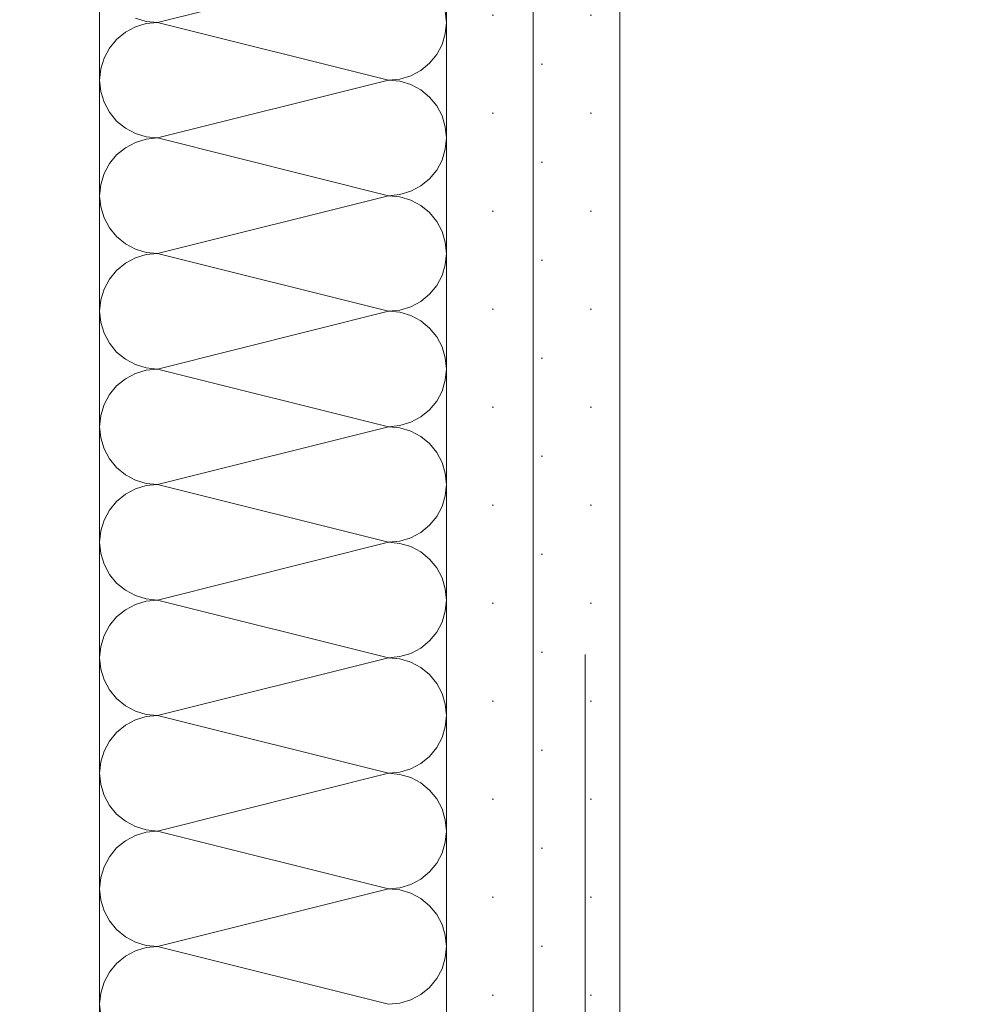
# Model space of a CAD drawing. Header units: metres. Extents: x -3.5 to 65.3, y -10.9 to 16.7.
# Tile 160 of 234: x 40.293 to 40.432, y 5.5 to 5.642. Entities that reach past the tile are written whole.
import ezdxf

# ---------------------------------------------------------------- set-up
doc = ezdxf.new("R2010")
doc.units = ezdxf.units.M
doc.header["$MEASUREMENT"] = 0
doc.linetypes.add('Untersicht', pattern=[0.04, 0.03, -0.01])
doc.linetypes.add('Wipeout_Contour', pattern=[1, 0, -1])
for name, color, linetype in [('102 - Bemaßung_ Beschriftung.Detail_ Ausschnitt', 7, 'Continuous'), ('Neubau_606 - Struktur.Wand Innen Ausbau', 7, 'Continuous'), ('Neubau_650 - Abdeckung.Fußboden Aufbau', 7, 'Continuous'), ('Neubau_653 - Abdeckung.TB Verkofferung', 7, 'Continuous')]:
    doc.layers.add(name, color=color, linetype=linetype)
doc.styles.add('ERSTELLTER_STIL_1', font='txt')
doc.dimstyles.new('ERSTELLTER_STIL__1', dxfattribs={"dimtxt": 0.04, "dimasz": 0.02128, "dimexe": 0.18, "dimexo": 0.0625, "dimgap": 0, "dimtad": 1, "dimtih": 1, "dimtoh": 1, "dimzin": 0, "dimdsep": 46, "dimtxsty": 'ERSTELLTER_STIL_1', "dimblk": 'ARROWHEAD_2', "dimblk1": 'ARROWHEAD_2', "dimblk2": 'ARROWHEAD_2', "dimcen": 0.09, "dimse1": 1, "dimse2": 1, "dimclrd": 7, "dimclre": 7, "dimclrt": 7, "dimazin": 0, "dimtfac": 1, "dimtdec": 4, "dimtmove": 0, "dimatfit": 3, "dimfxl": 1, "dimtolj": 1, "dimtzin": 0, "dimarcsym": 0})
doc.dimstyles.new('ERSTELLTER_STIL__3', dxfattribs={"dimtxt": 0.04, "dimasz": 0.02128, "dimexe": 0.18, "dimexo": 0.0625, "dimgap": 0, "dimtad": 1, "dimzin": 0, "dimdsep": 46, "dimtxsty": 'ERSTELLTER_STIL_1', "dimblk": 'ARROWHEAD_2', "dimblk1": 'ARROWHEAD_2', "dimblk2": 'ARROWHEAD_2', "dimcen": 0.09, "dimse1": 1, "dimse2": 1, "dimclrd": 7, "dimclre": 7, "dimclrt": 7, "dimazin": 0, "dimtfac": 1, "dimtdec": 4, "dimtmove": 0, "dimatfit": 3, "dimfxl": 1, "dimtolj": 1, "dimtzin": 0, "dimarcsym": 0})
pattern_1 = [(45, (0, 0), (-0.0070710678, 0.0070710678), [0, -0.01])]

# ---------------------------------------------------------------- blocks, each defined once
blk = doc.blocks.new('*X7')
at = {"layer": 'Neubau_606 - Struktur.Wand Innen Ausbau', "color": 7, "linetype": 'Continuous', "lineweight": 5}
for p, q in [((40.34664, 5.64999), (40.31331, 5.64165)), ((40.35497, 5.64165), (40.35481, 5.64328)), ((40.31012, 5.64229), (40.31168, 5.64181)), ((40.31168, 5.64149), (40.31012, 5.64102)), ((40.31168, 5.64181), (40.31331, 5.64165)), ((40.31331, 5.64165), (40.31168, 5.64149)), ((40.34664, 5.63332), (40.31331, 5.64165)), ((40.35481, 5.64003), (40.35497, 5.64165)), ((40.30868, 5.64025), (40.30741, 5.63921)), ((40.31012, 5.64102), (40.30868, 5.64025)), ((40.35434, 5.63847), (40.35481, 5.64003)), ((40.30741, 5.63921), (40.30638, 5.63795)), ((40.30638, 5.63795), (40.30561, 5.63651)), ((40.35357, 5.63702), (40.35434, 5.63847)), ((40.30561, 5.63651), (40.30513, 5.63495)), ((40.35127, 5.63473), (40.35253, 5.63576)), ((40.35253, 5.63576), (40.35357, 5.63702)), ((40.30513, 5.63495), (40.30497, 5.63332)), ((40.34983, 5.63396), (40.35127, 5.63473)), ((40.30497, 5.63332), (40.30513, 5.6317)), ((40.34664, 5.63332), (40.31331, 5.62499)), ((40.34664, 5.63332), (40.34827, 5.63348)), ((40.34827, 5.63316), (40.34664, 5.63332)), ((40.34827, 5.63348), (40.34983, 5.63396)), ((40.34983, 5.63269), (40.34827, 5.63316)), ((40.30513, 5.6317), (40.30561, 5.63013)), ((40.35127, 5.63192), (40.34983, 5.63269)), ((40.35253, 5.63088), (40.35127, 5.63192)), ((40.30561, 5.63013), (40.30638, 5.62869)), ((40.35357, 5.62962), (40.35253, 5.63088)), ((40.30638, 5.62869), (40.30741, 5.62743)), ((40.35434, 5.62818), (40.35357, 5.62962)), ((40.30741, 5.62743), (40.30868, 5.62639)), ((40.35481, 5.62661), (40.35434, 5.62818)), ((40.30868, 5.62639), (40.31012, 5.62562)), ((40.35497, 5.62499), (40.35481, 5.62661)), ((40.31012, 5.62435), (40.30868, 5.62358)), ((40.31012, 5.62562), (40.31168, 5.62515)), ((40.31168, 5.62483), (40.31012, 5.62435)), ((40.31168, 5.62515), (40.31331, 5.62499)), ((40.31331, 5.62499), (40.31168, 5.62483)), ((40.34664, 5.61665), (40.31331, 5.62499)), ((40.35481, 5.62336), (40.35497, 5.62499)), ((40.30868, 5.62358), (40.30741, 5.62255)), ((40.35434, 5.6218), (40.35481, 5.62336)), ((40.30741, 5.62255), (40.30638, 5.62128)), ((40.35357, 5.62036), (40.35434, 5.6218)), ((40.30638, 5.62128), (40.30561, 5.61984)), ((40.35253, 5.6191), (40.35357, 5.62036)), ((40.30561, 5.61984), (40.30513, 5.61828)), ((40.35127, 5.61806), (40.35253, 5.6191)), ((40.30513, 5.61828), (40.30497, 5.61665)), ((40.34827, 5.61681), (40.34983, 5.61729)), ((40.34983, 5.61729), (40.35127, 5.61806)), ((40.30497, 5.61665), (40.30513, 5.61503)), ((40.34664, 5.61665), (40.31331, 5.60832)), ((40.34664, 5.61665), (40.34827, 5.61681)), ((40.34827, 5.61649), (40.34664, 5.61665)), ((40.34983, 5.61602), (40.34827, 5.61649)), ((40.35127, 5.61525), (40.34983, 5.61602)), ((40.30513, 5.61503), (40.30561, 5.61347)), ((40.35253, 5.61421), (40.35127, 5.61525)), ((40.30561, 5.61347), (40.30638, 5.61202)), ((40.35357, 5.61295), (40.35253, 5.61421)), ((40.35434, 5.61151), (40.35357, 5.61295)), ((40.30638, 5.61202), (40.30741, 5.61076)), ((40.30741, 5.61076), (40.30868, 5.60973)), ((40.35481, 5.60995), (40.35434, 5.61151)), ((40.30868, 5.60973), (40.31012, 5.60896)), ((40.31012, 5.60896), (40.31168, 5.60848)), ((40.35497, 5.60832), (40.35481, 5.60995)), ((40.31012, 5.60769), (40.30868, 5.60692)), ((40.31168, 5.60816), (40.31012, 5.60769)), ((40.31168, 5.60848), (40.31331, 5.60832)), ((40.31331, 5.60832), (40.31168, 5.60816)), ((40.34664, 5.59999), (40.31331, 5.60832)), ((40.35481, 5.6067), (40.35497, 5.60832)), ((40.30741, 5.60588), (40.30638, 5.60462)), ((40.30868, 5.60692), (40.30741, 5.60588)), ((40.35434, 5.60513), (40.35481, 5.6067)), ((40.30638, 5.60462), (40.30561, 5.60318)), ((40.35357, 5.60369), (40.35434, 5.60513)), ((40.30561, 5.60318), (40.30513, 5.60161)), ((40.35253, 5.60243), (40.35357, 5.60369)), ((40.30513, 5.60161), (40.30497, 5.59999)), ((40.35127, 5.60139), (40.35253, 5.60243)), ((40.34827, 5.60015), (40.34983, 5.60062)), ((40.34983, 5.60062), (40.35127, 5.60139)), ((40.30497, 5.59999), (40.30513, 5.59836)), ((40.34664, 5.59999), (40.31331, 5.59165)), ((40.34664, 5.59999), (40.34827, 5.60015)), ((40.34827, 5.59983), (40.34664, 5.59999)), ((40.34983, 5.59935), (40.34827, 5.59983)), ((40.35127, 5.59858), (40.34983, 5.59935)), ((40.30513, 5.59836), (40.30561, 5.5968)), ((40.35253, 5.59755), (40.35127, 5.59858)), ((40.35357, 5.59628), (40.35253, 5.59755)), ((40.30561, 5.5968), (40.30638, 5.59536)), ((40.35434, 5.59484), (40.35357, 5.59628)), ((40.30638, 5.59536), (40.30741, 5.5941)), ((40.35481, 5.59328), (40.35434, 5.59484)), ((40.30741, 5.5941), (40.30868, 5.59306)), ((40.30868, 5.59306), (40.31012, 5.59229)), ((40.35497, 5.59165), (40.35481, 5.59328)), ((40.31012, 5.59229), (40.31168, 5.59181)), ((40.31168, 5.59181), (40.31331, 5.59165)), ((40.31331, 5.59165), (40.31168, 5.59149)), ((40.34664, 5.58332), (40.31331, 5.59165)), ((40.35481, 5.59003), (40.35497, 5.59165)), ((40.30868, 5.59025), (40.30741, 5.58921)), ((40.31012, 5.59102), (40.30868, 5.59025)), ((40.31168, 5.59149), (40.31012, 5.59102)), ((40.30741, 5.58921), (40.30638, 5.58795)), ((40.35434, 5.58847), (40.35481, 5.59003)), ((40.30638, 5.58795), (40.30561, 5.58651)), ((40.35357, 5.58702), (40.35434, 5.58847)), ((40.30561, 5.58651), (40.30513, 5.58495)), ((40.35253, 5.58576), (40.35357, 5.58702)), ((40.30513, 5.58495), (40.30497, 5.58332)), ((40.34983, 5.58396), (40.35127, 5.58473)), ((40.35127, 5.58473), (40.35253, 5.58576)), ((40.30497, 5.58332), (40.30513, 5.5817)), ((40.34664, 5.58332), (40.31331, 5.57499)), ((40.34664, 5.58332), (40.34827, 5.58348)), ((40.34827, 5.58316), (40.34664, 5.58332)), ((40.34827, 5.58348), (40.34983, 5.58396)), ((40.34983, 5.58269), (40.34827, 5.58316)), ((40.30513, 5.5817), (40.30561, 5.58013)), ((40.35127, 5.58192), (40.34983, 5.58269)), ((40.35253, 5.58088), (40.35127, 5.58192)), ((40.35357, 5.57962), (40.35253, 5.58088)), ((40.30561, 5.58013), (40.30638, 5.57869)), ((40.35434, 5.57818), (40.35357, 5.57962)), ((40.30638, 5.57869), (40.30741, 5.57743)), ((40.35481, 5.57661), (40.35434, 5.57818)), ((40.30741, 5.57743), (40.30868, 5.57639)), ((40.30868, 5.57639), (40.31012, 5.57562)), ((40.35497, 5.57499), (40.35481, 5.57661)), ((40.31012, 5.57562), (40.31168, 5.57515)), ((40.31168, 5.57483), (40.31012, 5.57435)), ((40.31168, 5.57515), (40.31331, 5.57499)), ((40.31331, 5.57499), (40.31168, 5.57483)), ((40.34664, 5.56665), (40.31331, 5.57499)), ((40.35481, 5.57336), (40.35497, 5.57499)), ((40.30868, 5.57358), (40.30741, 5.57255)), ((40.31012, 5.57435), (40.30868, 5.57358)), ((40.35434, 5.5718), (40.35481, 5.57336)), ((40.30741, 5.57255), (40.30638, 5.57128)), ((40.35357, 5.57036), (40.35434, 5.5718)), ((40.30638, 5.57128), (40.30561, 5.56984)), ((40.35253, 5.5691), (40.35357, 5.57036)), ((40.30561, 5.56984), (40.30513, 5.56828)), ((40.35127, 5.56806), (40.35253, 5.5691)), ((40.30513, 5.56828), (40.30497, 5.56665)), ((40.34983, 5.56729), (40.35127, 5.56806)), ((40.30497, 5.56665), (40.30513, 5.56503)), ((40.34664, 5.56665), (40.31331, 5.55832)), ((40.34664, 5.56665), (40.34827, 5.56681)), ((40.34827, 5.56649), (40.34664, 5.56665)), ((40.34827, 5.56681), (40.34983, 5.56729)), ((40.34983, 5.56602), (40.34827, 5.56649)), ((40.30513, 5.56503), (40.30561, 5.56347)), ((40.35127, 5.56525), (40.34983, 5.56602)), ((40.35253, 5.56421), (40.35127, 5.56525)), ((40.30561, 5.56347), (40.30638, 5.56202)), ((40.35357, 5.56295), (40.35253, 5.56421)), ((40.30638, 5.56202), (40.30741, 5.56076)), ((40.35434, 5.56151), (40.35357, 5.56295)), ((40.30741, 5.56076), (40.30868, 5.55973)), ((40.35481, 5.55995), (40.35434, 5.56151)), ((40.30868, 5.55973), (40.31012, 5.55896)), ((40.35497, 5.55832), (40.35481, 5.55995)), ((40.31012, 5.55769), (40.30868, 5.55692)), ((40.31012, 5.55896), (40.31168, 5.55848)), ((40.31168, 5.55816), (40.31012, 5.55769)), ((40.31168, 5.55848), (40.31331, 5.55832)), ((40.31331, 5.55832), (40.31168, 5.55816)), ((40.34664, 5.54999), (40.31331, 5.55832)), ((40.35481, 5.5567), (40.35497, 5.55832)), ((40.30868, 5.55692), (40.30741, 5.55588)), ((40.35434, 5.55513), (40.35481, 5.5567)), ((40.30741, 5.55588), (40.30638, 5.55462)), ((40.35357, 5.55369), (40.35434, 5.55513)), ((40.30638, 5.55462), (40.30561, 5.55318)), ((40.35253, 5.55243), (40.35357, 5.55369)), ((40.30561, 5.55318), (40.30513, 5.55161)), ((40.35127, 5.55139), (40.35253, 5.55243)), ((40.30513, 5.55161), (40.30497, 5.54999)), ((40.34827, 5.55015), (40.34983, 5.55062)), ((40.34983, 5.55062), (40.35127, 5.55139)), ((40.30497, 5.54999), (40.30513, 5.54836)), ((40.34664, 5.54999), (40.31331, 5.54165)), ((40.34664, 5.54999), (40.34827, 5.55015)), ((40.34827, 5.54983), (40.34664, 5.54999)), ((40.34983, 5.54935), (40.34827, 5.54983)), ((40.35127, 5.54858), (40.34983, 5.54935)), ((40.30513, 5.54836), (40.30561, 5.5468)), ((40.35253, 5.54755), (40.35127, 5.54858)), ((40.30561, 5.5468), (40.30638, 5.54536)), ((40.35357, 5.54628), (40.35253, 5.54755)), ((40.35434, 5.54484), (40.35357, 5.54628)), ((40.30638, 5.54536), (40.30741, 5.5441)), ((40.35481, 5.54328), (40.35434, 5.54484)), ((40.30741, 5.5441), (40.30868, 5.54306)), ((40.30868, 5.54306), (40.31012, 5.54229)), ((40.31012, 5.54229), (40.31168, 5.54181)), ((40.35497, 5.54165), (40.35481, 5.54328)), ((40.31012, 5.54102), (40.30868, 5.54025)), ((40.31168, 5.54149), (40.31012, 5.54102)), ((40.31168, 5.54181), (40.31331, 5.54165)), ((40.31331, 5.54165), (40.31168, 5.54149)), ((40.34664, 5.53332), (40.31331, 5.54165)), ((40.35481, 5.54003), (40.35497, 5.54165)), ((40.30741, 5.53921), (40.30638, 5.53795)), ((40.30868, 5.54025), (40.30741, 5.53921)), ((40.35434, 5.53847), (40.35481, 5.54003)), ((40.30638, 5.53795), (40.30561, 5.53651)), ((40.35357, 5.53702), (40.35434, 5.53847)), ((40.30561, 5.53651), (40.30513, 5.53495)), ((40.35253, 5.53576), (40.35357, 5.53702)), ((40.30513, 5.53495), (40.30497, 5.53332)), ((40.35127, 5.53473), (40.35253, 5.53576)), ((40.34664, 5.53332), (40.34827, 5.53348)), ((40.34827, 5.53348), (40.34983, 5.53396)), ((40.34983, 5.53396), (40.35127, 5.53473)), ((40.30497, 5.53332), (40.30513, 5.5317)), ((40.34664, 5.53332), (40.31331, 5.52499)), ((40.34827, 5.53316), (40.34664, 5.53332)), ((40.34983, 5.53269), (40.34827, 5.53316)), ((40.35127, 5.53192), (40.34983, 5.53269)), ((40.30513, 5.5317), (40.30561, 5.53013)), ((40.35253, 5.53088), (40.35127, 5.53192)), ((40.35357, 5.52962), (40.35253, 5.53088)), ((40.30561, 5.53013), (40.30638, 5.52869)), ((40.35434, 5.52818), (40.35357, 5.52962)), ((40.30638, 5.52869), (40.30741, 5.52743)), ((40.35481, 5.52661), (40.35434, 5.52818)), ((40.30741, 5.52743), (40.30868, 5.52639)), ((40.30868, 5.52639), (40.31012, 5.52562)), ((40.35497, 5.52499), (40.35481, 5.52661)), ((40.31012, 5.52562), (40.31168, 5.52515)), ((40.31168, 5.52515), (40.31331, 5.52499)), ((40.31331, 5.52499), (40.31168, 5.52483)), ((40.34664, 5.51665), (40.31331, 5.52499)), ((40.35481, 5.52336), (40.35497, 5.52499)), ((40.30868, 5.52358), (40.30741, 5.52255)), ((40.31012, 5.52435), (40.30868, 5.52358)), ((40.31168, 5.52483), (40.31012, 5.52435)), ((40.30741, 5.52255), (40.30638, 5.52128)), ((40.35434, 5.5218), (40.35481, 5.52336)), ((40.30638, 5.52128), (40.30561, 5.51984)), ((40.35357, 5.52036), (40.35434, 5.5218)), ((40.30561, 5.51984), (40.30513, 5.51828)), ((40.35253, 5.5191), (40.35357, 5.52036)), ((40.30513, 5.51828), (40.30497, 5.51665)), ((40.34983, 5.51729), (40.35127, 5.51806)), ((40.35127, 5.51806), (40.35253, 5.5191)), ((40.30497, 5.51665), (40.30513, 5.51503)), ((40.34664, 5.51665), (40.31331, 5.50832)), ((40.34664, 5.51665), (40.34827, 5.51681)), ((40.34827, 5.51649), (40.34664, 5.51665)), ((40.34827, 5.51681), (40.34983, 5.51729)), ((40.34983, 5.51602), (40.34827, 5.51649)), ((40.30513, 5.51503), (40.30561, 5.51347)), ((40.35127, 5.51525), (40.34983, 5.51602)), ((40.35253, 5.51421), (40.35127, 5.51525)), ((40.35357, 5.51295), (40.35253, 5.51421)), ((40.30561, 5.51347), (40.30638, 5.51202)), ((40.35434, 5.51151), (40.35357, 5.51295)), ((40.30638, 5.51202), (40.30741, 5.51076)), ((40.30741, 5.51076), (40.30868, 5.50973)), ((40.35481, 5.50995), (40.35434, 5.51151)), ((40.30868, 5.50973), (40.31012, 5.50896)), ((40.35497, 5.50832), (40.35481, 5.50995)), ((40.31012, 5.50896), (40.31168, 5.50848)), ((40.31168, 5.50816), (40.31012, 5.50769)), ((40.31168, 5.50848), (40.31331, 5.50832)), ((40.31331, 5.50832), (40.31168, 5.50816)), ((40.34664, 5.49999), (40.31331, 5.50832)), ((40.35481, 5.5067), (40.35497, 5.50832)), ((40.30868, 5.50692), (40.30741, 5.50588)), ((40.31012, 5.50769), (40.30868, 5.50692)), ((40.35434, 5.50513), (40.35481, 5.5067)), ((40.30741, 5.50588), (40.30638, 5.50462)), ((40.35357, 5.50369), (40.35434, 5.50513)), ((40.30638, 5.50462), (40.30561, 5.50318)), ((40.35253, 5.50243), (40.35357, 5.50369)), ((40.30561, 5.50318), (40.30513, 5.50161)), ((40.35127, 5.50139), (40.35253, 5.50243)), ((40.30513, 5.50161), (40.30497, 5.49999)), ((40.34983, 5.50062), (40.35127, 5.50139)), ((40.30497, 5.49999), (40.30513, 5.49836)), ((40.34664, 5.49999), (40.34827, 5.50015)), ((40.34827, 5.50015), (40.34983, 5.50062))]:
    blk.add_line(p, q, dxfattribs=at)
blk = doc.blocks.new('*D193')
at = {"layer": '102 - Bemaßung_ Beschriftung.Detail_ Ausschnitt', "color": 7, "linetype": 'Continuous', "lineweight": 5}
for p, q in [((40.71498, 5.76), (40.71498, 5.77369)), ((40.72898, 5.75192), (40.70098, 5.76808)), ((40.73598, 5.76), (40.69398, 5.76)), ((40.71498, 3.935), (40.71498, 5.76)), ((40.70098, 3.94308), (40.72898, 3.92692))]:
    blk.add_line(p, q, dxfattribs=at)
at = {"layer": '102 - Bemaßung_ Beschriftung.Detail_ Ausschnitt', "color": 7, "lineweight": 5, "insert": (40.71474, 4.78427), "char_height": 0.04, "attachment_point": 7, "rotation": 90, "style": 'ERSTELLTER_STIL_1'}
blk.add_mtext('\\A1;{\\pql;\\fArial|b0|i0|c0|p38;1,82\\fArial|b0|i0|c0|p38;\\A1{\\H.66x;\\S5^  ;}}', dxfattribs=at)
blk = doc.blocks.new('ARROWHEAD_2')
at = {"color": 0, "linetype": 'Continuous', "lineweight": 0}
for p, q in [((-0.3781, -0.655), (0.3781, 0.655)), ((0, 0), (-1, 0))]:
    blk.add_line(p, q, dxfattribs=at)
blk = doc.blocks.new('*D252')
at = {"layer": '102 - Bemaßung_ Beschriftung.Detail_ Ausschnitt', "color": 7, "linetype": 'Continuous', "lineweight": 5}
for p, q in [((40.51498, 5.76), (40.51498, 5.77369)), ((40.52898, 5.75192), (40.50098, 5.76808)), ((40.53598, 5.76), (40.49398, 5.76)), ((40.51498, 5.18998), (40.51498, 5.76)), ((40.50098, 5.19807), (40.52898, 5.1819)), ((40.53598, 5.18998), (40.49398, 5.18998))]:
    blk.add_line(p, q, dxfattribs=at)
at = {"layer": '102 - Bemaßung_ Beschriftung.Detail_ Ausschnitt', "color": 7, "lineweight": 5, "insert": (40.50698, 5.44464), "char_height": 0.04, "attachment_point": 7, "rotation": 90, "style": 'ERSTELLTER_STIL_1'}
blk.add_mtext('\\A1;{\\pql;\\fArial|b0|i0|c0|p38;57}', dxfattribs=at)
blk = doc.blocks.new('*D323')
at = {"layer": '102 - Bemaßung_ Beschriftung.Detail_ Ausschnitt', "color": 7, "linetype": 'Continuous', "lineweight": 5}
for p, q in [((39.85599, 5.76808), (39.88399, 5.75192)), ((39.89099, 5.76), (39.84899, 5.76)), ((39.86999, 3.935), (39.86999, 5.76)), ((39.85599, 3.94308), (39.88399, 3.92692))]:
    blk.add_line(p, q, dxfattribs=at)
at = {"layer": '102 - Bemaßung_ Beschriftung.Detail_ Ausschnitt', "color": 7, "linetype": 'Continuous', "lineweight": 9, "flags": 128}
blk.add_lwpolyline([(39.86677, 5.8224), (39.86677, 5.92029), (39.80962, 5.92029), (39.80962, 5.8224)], close=True, dxfattribs=at)
at = {"layer": '102 - Bemaßung_ Beschriftung.Detail_ Ausschnitt', "color": 7, "lineweight": 5, "insert": (39.86975, 4.78427), "char_height": 0.04, "attachment_point": 7, "rotation": 90, "style": 'ERSTELLTER_STIL_1'}
blk.add_mtext('\\A1;{\\pql;\\fArial|b0|i0|c0|p38;1,82\\fArial|b0|i0|c0|p38;\\A1{\\H.66x;\\S5^  ;}}', dxfattribs=at)
blk = doc.blocks.new('*D346')
at = {"layer": '102 - Bemaßung_ Beschriftung.Detail_ Ausschnitt', "color": 7, "linetype": 'Continuous', "lineweight": 5}
for p, q in [((40.35497, 4.708), (40.35497, 4.75)), ((40.37997, 4.708), (40.37997, 4.75)), ((40.36306, 4.743), (40.34689, 4.715)), ((40.37189, 4.715), (40.38806, 4.743)), ((40.35497, 4.729), (40.37997, 4.729)), ((40.37997, 4.729), (40.39367, 4.729))]:
    blk.add_line(p, q, dxfattribs=at)
at = {"layer": '102 - Bemaßung_ Beschriftung.Detail_ Ausschnitt', "color": 7, "lineweight": 5, "insert": (40.38807, 4.73657), "char_height": 0.04, "attachment_point": 7, "style": 'ERSTELLTER_STIL_1'}
blk.add_mtext('\\A1;{\\pql;\\fArial|b0|i0|c0|p38;2\\fArial|b0|i0|c0|p38;\\A1{\\H.66x;\\S5^  ;}}', dxfattribs=at)
blk = doc.blocks.new('*D350')
at = {"layer": '102 - Bemaßung_ Beschriftung.Detail_ Ausschnitt', "color": 7, "linetype": 'Continuous', "lineweight": 5}
for p, q in [((40.12997, 4.8725), (40.12997, 4.9145)), ((40.30497, 4.8725), (40.30497, 4.9145)), ((40.13806, 4.9075), (40.12189, 4.8795)), ((40.31306, 4.9075), (40.29689, 4.8795)), ((40.11628, 4.8935), (40.12997, 4.8935)), ((40.12997, 4.8935), (40.30497, 4.8935))]:
    blk.add_line(p, q, dxfattribs=at)
at = {"layer": '102 - Bemaßung_ Beschriftung.Detail_ Ausschnitt', "color": 7, "lineweight": 5, "insert": (40.1771, 4.90106), "char_height": 0.04, "attachment_point": 7, "style": 'ERSTELLTER_STIL_1'}
blk.add_mtext('\\A1;{\\pql;\\fArial|b0|i0|c0|p38;17\\fArial|b0|i0|c0|p38;\\A1{\\H.66x;\\S5^  ;}}', dxfattribs=at)
blk = doc.blocks.new('*D351')
at = {"layer": '102 - Bemaßung_ Beschriftung.Detail_ Ausschnitt', "color": 7, "linetype": 'Continuous', "lineweight": 5}
for p, q in [((40.30497, 4.8725), (40.30497, 4.9145)), ((40.37997, 4.8725), (40.37997, 4.9145)), ((40.31306, 4.9075), (40.29689, 4.8795)), ((40.37189, 4.8795), (40.38806, 4.9075)), ((40.30497, 4.8935), (40.37997, 4.8935)), ((40.37997, 4.8935), (40.39367, 4.8935))]:
    blk.add_line(p, q, dxfattribs=at)
at = {"layer": '102 - Bemaßung_ Beschriftung.Detail_ Ausschnitt', "color": 7, "lineweight": 5, "insert": (40.31728, 4.90106), "char_height": 0.04, "attachment_point": 7, "style": 'ERSTELLTER_STIL_1'}
blk.add_mtext('\\A1;{\\pql;\\fArial|b0|i0|c0|p38;7\\fArial|b0|i0|c0|p38;\\A1{\\H.66x;\\S5^  ;}}', dxfattribs=at)
at = {"color": 254, "linetype": 'Wipeout_Contour', "lineweight": 0, "ltscale": 162.578223}
blk.add_wipeout([(40.30978, 4.894), (40.37517, 4.894), (40.37517, 4.949), (40.30978, 4.949)], dxfattribs=at).dxf.layer = '102 - Bemaßung_ Beschriftung.Detail_ Ausschnitt'
blk = doc.blocks.new('*D352')
at = {"layer": '102 - Bemaßung_ Beschriftung.Detail_ Ausschnitt', "color": 7, "linetype": 'Continuous', "lineweight": 5}
for p, q in [((40.37997, 4.44975), (40.37997, 4.49175)), ((40.93649, 4.44975), (40.93649, 4.49175)), ((40.38806, 4.48475), (40.37189, 4.45675)), ((40.94457, 4.48475), (40.92841, 4.45675)), ((40.36628, 4.47075), (40.37997, 4.47075)), ((40.37997, 4.47075), (40.93649, 4.47075))]:
    blk.add_line(p, q, dxfattribs=at)
at = {"layer": '102 - Bemaßung_ Beschriftung.Detail_ Ausschnitt', "color": 7, "lineweight": 5, "insert": (40.60784, 4.47809), "char_height": 0.04, "attachment_point": 7, "style": 'ERSTELLTER_STIL_1'}
blk.add_mtext('\\A1;{\\pql;\\fArial|b0|i0|c0|p38;55\\fArial|b0|i0|c0|p38;\\A1{\\H.66x;\\S65^  ;}}', dxfattribs=at)

msp = doc.modelspace()

# ---------------------------------------------------------------- hatches: boundary and pattern name
at = {"layer": 'Neubau_606 - Struktur.Wand Innen Ausbau', "linetype": 'Continuous', "lineweight": 0, "true_color": 0x000000}
h = msp.add_hatch(dxfattribs=at)
h.set_pattern_fill('Gips_0001', color=18, style=0, pattern_type=2)
h.set_pattern_definition(pattern_1)
h.paths.add_polyline_path([(40.35497, 5.76), (40.35497, 5.17998), (40.36747, 5.17998), (40.36747, 5.76)])
h = msp.add_hatch(dxfattribs=at)
h.set_pattern_fill('Gips_0001', color=18, style=0, pattern_type=2)
h.set_pattern_definition(pattern_1)
h.paths.add_polyline_path([(40.36747, 5.76), (40.36747, 5.17998), (40.37997, 5.17998), (40.37997, 5.76)])
at = {"layer": 'Neubau_650 - Abdeckung.Fußboden Aufbau', "linetype": 'Continuous', "lineweight": 13, "true_color": 0xafafaf}
h = msp.add_hatch(dxfattribs=at)
h.set_pattern_fill('Raster_60x60_Fuge_2mm_0001', color=253, style=0, pattern_type=2)
h.set_pattern_definition([(0, (40.9365, 5.1485), (0, 0.602), []), (90, (40.9365, 5.1485), (-0.602, 0), [])])
h.paths.add_polyline_path([(42.09999, 3.935), (42.09999, 5.76), (40.37997, 5.76), (40.37997, 3.935)])

# ---------------------------------------------------------------- linework, layer by layer
at = {"layer": 'Neubau_606 - Struktur.Wand Innen Ausbau', "color": 1, "linetype": 'Continuous', "lineweight": 5}
for p, q in [((40.35497, 5.17998), (40.35497, 5.76)), ((40.36747, 5.17998), (40.36747, 5.76))]:
    msp.add_line(p, q, dxfattribs=at)
at = {"layer": 'Neubau_606 - Struktur.Wand Innen Ausbau', "color": 1, "linetype": 'Continuous', "lineweight": 5, "flags": 128}
for points in [[(40.30497, 5.76), (40.30497, 5.17998)], [(40.37997, 5.17998), (40.37997, 5.76)]]:
    msp.add_lwpolyline(points, dxfattribs=at)
at = {"layer": 'Neubau_650 - Abdeckung.Fußboden Aufbau', "color": 1, "linetype": 'Continuous', "lineweight": 13, "flags": 128}
msp.add_lwpolyline([(42.09999, 3.935), (40.37997, 3.935), (40.37997, 5.76), (42.09999, 5.76)], close=True, dxfattribs=at)
at = {"layer": 'Neubau_653 - Abdeckung.TB Verkofferung', "color": 1, "linetype": 'Untersicht', "lineweight": 9}
msp.add_line((40.37498, 5.05048), (40.37498, 5.75998), dxfattribs=at)

# ---------------------------------------------------------------- block references
at = {"layer": 'Neubau_606 - Struktur.Wand Innen Ausbau', "color": 1, "lineweight": 13}
msp.add_blockref('*X7', (0, 0), dxfattribs=at)

# ---------------------------------------------------------------- dimensions: what is measured, and where the dimension line sits
at = {"layer": '102 - Bemaßung_ Beschriftung.Detail_ Ausschnitt', "color": 7, "linetype": 'Continuous', "lineweight": 5}
for base, p1, p2, picture, middle in [((39.869989, 5.76), (40.129975, 3.935001), (43.729989, 5.76), '*D323', (39.841989, 4.890249)), ((40.714975, 5.76), (40.129975, 3.935001), (40.379974, 5.76), '*D193', (40.686975, 4.890249)), ((40.51498, 5.76), (40.28999, 5.18998), (40.37997, 5.76), '*D252', (40.48698, 5.47513))]:
    dim = msp.add_linear_dim(base=base, p1=p1, p2=p2, angle=90, dimstyle='ERSTELLTER_STIL__3', dxfattribs=at)
    dim.commit()
    dim.dimension.update_dxf_attribs({"geometry": picture, "text_midpoint": middle, "dimtype": 160, "text_rotation": 90})
for base, p1, p2, picture, middle in [((40.304974, 4.893498), (40.129975, 5.199982), (40.304974, 5.76), '*D350', (40.261621, 4.921498)), ((40.3799741, 4.7289999), (40.3549737, 4.6350007), (40.3799741, 5.76), '*D346', (40.4573367, 4.7569999))]:
    dim = msp.add_linear_dim(base=base, p1=p1, p2=p2, dimstyle='ERSTELLTER_STIL__1', dxfattribs=at)
    dim.commit()
    dim.dimension.update_dxf_attribs({"geometry": picture, "text_midpoint": middle, "dimtype": 160})

# ---------------------------------------------------------------- next in the draw order: dimensions: what is measured, and where the dimension line sits
dim = msp.add_linear_dim(base=(40.3799740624, 4.8934976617), p1=(40.3049740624, 5.76), p2=(40.3799740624, 5.7599999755), dimstyle='ERSTELLTER_STIL__1', dxfattribs=at)
dim.commit()
dim.dimension.update_dxf_attribs({"geometry": '*D351', "text_midpoint": (40.3865505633, 4.9214976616), "dimtype": 160})

# ---------------------------------------------------------------- next in the draw order: dimensions: what is measured, and where the dimension line sits
dim = msp.add_linear_dim(base=(40.93649, 4.47075), p1=(40.37997, 5.76), p2=(40.93649, 5.74), dimstyle='ERSTELLTER_STIL__1', dxfattribs=at)
dim.commit()
dim.dimension.update_dxf_attribs({"geometry": '*D352', "text_midpoint": (40.70761, 4.49875), "dimtype": 160})

doc.saveas('drawing.dxf')
